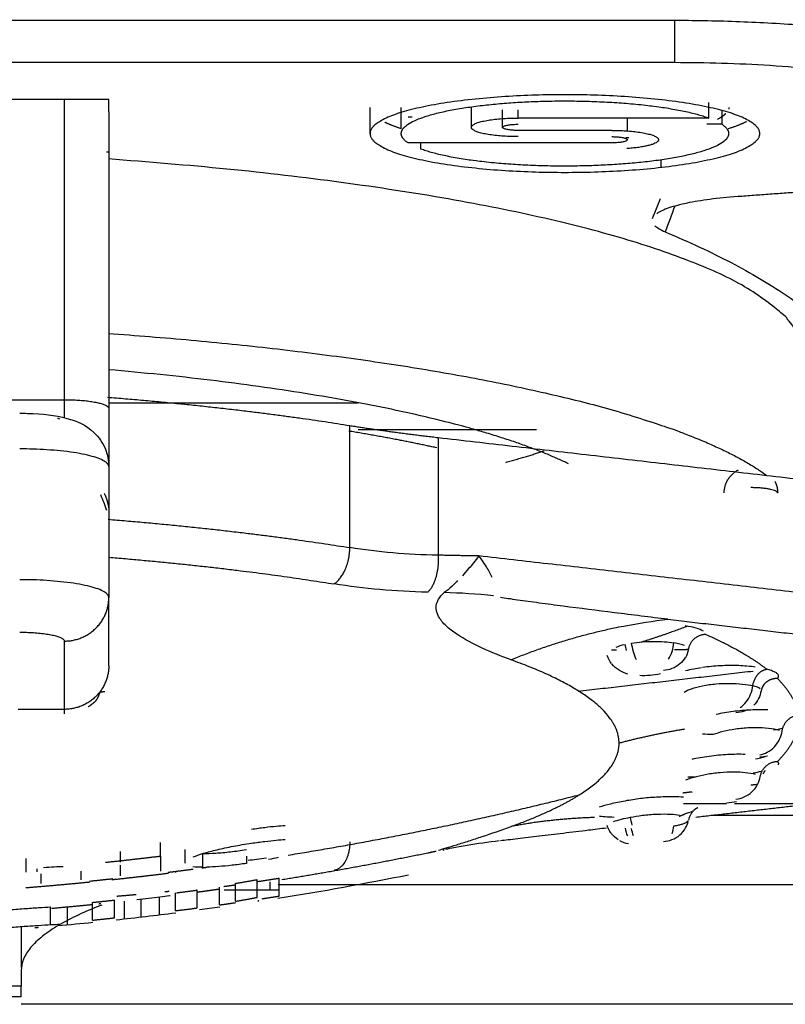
# Model space of a CAD drawing. Header units: millimetres. Extents: x 9946 to 11276, y -3292 to -1962.
# Tile 72 of 170: x 10843 to 10851, y -2590 to -2579. Entities that reach past the tile are written whole.
import ezdxf

# ---------------------------------------------------------------- set-up
doc = ezdxf.new("R2010")
doc.units = ezdxf.units.MM
doc.layers.add('ROXX NEO lite', color=7, linetype='Continuous', true_color=0x000000)

msp = doc.modelspace()

# ---------------------------------------------------------------- linework, layer by layer
at = {"layer": 'ROXX NEO lite', "color": 18, "lineweight": -3, "true_color": 0x000000}
for points, degree in [([(10800.438, -2578.88), (10825.138, -2578.88), (10849.838, -2578.88)], 2), ([(10849.988, -2578.88), (10849.988, -2579.117), (10849.988, -2579.355)], 2), ([(10829.288, -2579.355), (10839.638, -2579.355), (10849.988, -2579.355)], 2), ([(10843.638, -2579.773), (10839.638, -2579.773), (10835.638, -2579.773)], 2), ([(10843.138, -2579.773), (10843.138, -2581.459), (10843.138, -2583.145)], 2), ([(10843.638, -2579.913), (10843.638, -2579.843), (10843.638, -2579.773)], 2), ([(10846.571, -2580.155), (10846.571, -2580.008), (10846.571, -2579.861)], 2), ([(10846.921, -2580.098), (10846.921, -2579.98), (10846.921, -2579.861)], 2), ([(10847.708, -2580.086), (10847.708, -2579.974), (10847.708, -2579.862)], 2), ([(10850.374, -2579.981), (10850.374, -2579.894), (10850.374, -2579.807)], 2), ([(10850.596, -2579.861), (10850.596, -2579.872), (10850.596, -2579.882)], 2), ([(10843.638, -2579.913), (10843.638, -2581.579), (10843.638, -2583.244)], 2), ([(10846.997, -2579.966), (10847.021, -2579.966), (10847.045, -2579.966)], 2), ([(10848.058, -2580.086), (10848.058, -2579.988), (10848.058, -2579.89)], 2), ([(10848.233, -2579.981), (10848.233, -2579.934), (10848.233, -2579.887)], 2), ([(10850.374, -2579.981), (10849.303, -2579.981), (10848.233, -2579.981)], 2), ([(10849.458, -2579.981), (10849.458, -2580.054), (10849.458, -2580.126)], 2), ([(10850.519, -2579.897), (10850.519, -2579.974), (10850.519, -2580.051)], 2), ([(10850.519, -2580.051), (10850.435, -2580.051), (10850.35, -2580.051)], 2), ([(10849.283, -2580.12), (10848.758, -2580.12), (10848.233, -2580.12)], 2), ([(10849.283, -2580.26), (10848.14, -2580.26), (10846.997, -2580.26)], 2), ([(10847.142, -2580.33), (10847.142, -2580.295), (10847.142, -2580.26)], 2), ([(10843.611, -2580.361), (10843.625, -2580.361), (10843.638, -2580.361)], 2), ([(10849.838, -2580.535), (10849.838, -2580.493), (10849.838, -2580.452)], 2), ([(10852.149, -2580.759), (10851.423, -2580.811), (10850.698, -2580.864)], 2), ([(10850.698, -2580.864), (10850.583, -2580.872), (10850.375, -2580.893), (10850.121, -2580.935), (10849.914, -2580.989), (10849.821, -2581.033), (10849.789, -2581.056)], 3), ([(10849.742, -2581.109), (10849.771, -2581.035), (10849.8, -2580.96), (10849.829, -2580.886)], 3), ([(10849.992, -2580.97), (10849.956, -2581.066), (10849.919, -2581.163), (10849.883, -2581.259)], 3), ([(10849.769, -2581.191), (10849.792, -2581.213), (10849.829, -2581.236), (10849.883, -2581.259)], 3), ([(10836.138, -2583.145), (10839.638, -2583.145), (10843.138, -2583.145)], 2), ([(10846.438, -2583.184), (10845.038, -2583.184), (10843.638, -2583.184)], 2), ([(10846.343, -2584.807), (10846.343, -2584.121), (10846.343, -2583.435)], 2), ([(10848.438, -2583.483), (10847.438, -2583.483), (10846.438, -2583.483)], 2), ([(10847.334, -2583.57), (10850.659, -2583.953), (10853.984, -2584.336)], 2), ([(10847.334, -2583.57), (10847.334, -2584.231), (10847.334, -2584.892)], 2), ([(10843.638, -2583.897), (10843.638, -2584.632), (10843.638, -2585.367)], 2), ([(10843.617, -2584.388), (10843.599, -2584.341), (10843.572, -2584.272), (10843.548, -2584.212)], 3), ([(10847.334, -2584.892), (10846.989, -2584.886), (10846.658, -2584.857), (10846.343, -2584.807)], 3), ([(10847.793, -2584.9), (10847.752, -2584.955), (10847.673, -2585.05), (10847.626, -2585.102), (10847.607, -2585.123)], 3), ([(10853.984, -2585.612), (10850.888, -2585.256), (10847.793, -2584.9)], 2), ([(10847.94, -2585.144), (10847.931, -2585.122), (10847.905, -2585.066), (10847.84, -2584.961), (10847.793, -2584.9)], 3), ([(10847.554, -2585.178), (10847.536, -2585.197), (10847.489, -2585.244), (10847.434, -2585.293), (10847.403, -2585.312)], 3), ([(10847.218, -2585.308), (10846.853, -2585.299), (10846.502, -2585.268), (10846.167, -2585.215)], 3), ([(10843.638, -2586.134), (10843.638, -2585.751), (10843.638, -2585.367)], 2), ([(10847.958, -2585.349), (10847.771, -2585.329), (10847.586, -2585.316), (10847.403, -2585.312)], 3), ([(10849.418, -2585.688), (10849.583, -2585.656), (10849.749, -2585.631), (10849.914, -2585.612)], 3), ([(10849.914, -2585.612), (10851.852, -2585.836), (10853.79, -2586.059)], 2), ([(10849.311, -2585.709), (10849.344, -2585.701), (10849.38, -2585.694), (10849.418, -2585.688)], 3), ([(10843.138, -2585.857), (10843.138, -2586.241), (10843.138, -2586.624)], 2), ([(10849.338, -2585.957), (10849.309, -2585.957), (10849.28, -2585.957)], 2), ([(10849.334, -2585.924), (10849.362, -2585.913), (10849.395, -2585.902), (10849.433, -2585.894)], 3), ([(10849.45, -2585.962), (10849.443, -2585.939), (10849.437, -2585.916), (10849.433, -2585.894)], 3), ([(10849.507, -2585.879), (10849.544, -2585.873), (10849.623, -2585.863), (10849.752, -2585.859), (10849.876, -2585.863), (10849.948, -2585.871), (10849.981, -2585.877)], 3), ([(10849.56, -2586.066), (10849.547, -2586.039), (10849.525, -2585.977), (10849.511, -2585.91), (10849.507, -2585.879)], 3), ([(10849.922, -2586.061), (10849.938, -2586.034), (10849.965, -2585.973), (10849.978, -2585.908), (10849.981, -2585.877)], 3), ([(10850.1, -2585.907), (10850.072, -2585.895), (10850.031, -2585.885), (10849.981, -2585.877)], 3), ([(10850.144, -2585.95), (10850.138, -2585.983), (10850.127, -2586.015), (10850.111, -2586.044)], 3), ([(10849.282, -2586.11), (10849.261, -2586.083), (10849.244, -2586.052), (10849.233, -2586.019)], 3), ([(10849.366, -2586.184), (10849.336, -2586.166), (10849.308, -2586.142), (10849.285, -2586.113)], 3), ([(10849.466, -2586.227), (10849.433, -2586.218), (10849.401, -2586.205), (10849.369, -2586.186)], 3), ([(10850.895, -2586.148), (10850.869, -2586.145), (10850.839, -2586.142), (10850.808, -2586.139)], 3), ([(10850.871, -2586.197), (10849.889, -2586.31), (10848.907, -2586.423)], 2), ([(10849.829, -2586.225), (10849.751, -2586.241), (10849.675, -2586.248), (10849.598, -2586.245)], 3), ([(10850.949, -2586.393), (10850.935, -2586.38), (10850.907, -2586.369), (10850.867, -2586.358)], 3), ([(10851.005, -2586.33), (10850.988, -2586.346), (10850.968, -2586.377), (10850.96, -2586.416)], 3), ([(10850.96, -2586.417), (10850.949, -2586.477), (10850.92, -2586.533), (10850.877, -2586.577)], 3), ([(10843.138, -2586.624), (10842.88, -2586.624), (10842.621, -2586.624)], 2), ([(10851.037, -2586.631), (10851.005, -2586.63), (10850.941, -2586.629), (10850.844, -2586.631), (10850.745, -2586.637), (10850.645, -2586.648), (10850.547, -2586.662), (10850.485, -2586.675), (10850.456, -2586.681)], 3), ([(10851.1, -2586.855), (10851.138, -2586.849), (10851.174, -2586.842), (10851.204, -2586.835)], 3), ([(10850.302, -2586.898), (10850.335, -2586.901), (10850.378, -2586.904), (10850.427, -2586.904)], 3), ([(10850.781, -2587.13), (10850.75, -2587.129), (10850.687, -2587.128), (10850.586, -2587.131), (10850.481, -2587.139), (10850.376, -2587.151), (10850.275, -2587.167), (10850.213, -2587.179), (10850.183, -2587.186)], 3), ([(10851.007, -2587.157), (10850.971, -2587.169), (10850.935, -2587.177), (10850.896, -2587.183)], 3), ([(10851.03, -2587.148), (10851.002, -2587.158), (10850.972, -2587.161), (10850.944, -2587.16)], 3), ([(10850.116, -2587.416), (10850.144, -2587.404), (10850.218, -2587.381), (10850.346, -2587.351), (10850.497, -2587.329), (10850.659, -2587.322), (10850.782, -2587.329), (10850.864, -2587.343), (10850.893, -2587.351)], 3), ([(10850.139, -2587.381), (10850.165, -2587.381), (10850.193, -2587.382), (10850.222, -2587.381)], 3), ([(10850.871, -2587.337), (10850.906, -2587.331), (10850.937, -2587.325), (10850.962, -2587.319)], 3), ([(10851.005, -2587.313), (10850.997, -2587.321), (10850.987, -2587.333), (10850.979, -2587.348)], 3), ([(10850.909, -2587.469), (10850.876, -2587.473), (10850.843, -2587.477)], 2), ([(10850.185, -2587.552), (10850.134, -2587.558), (10850.083, -2587.564)], 2), ([(10850.089, -2587.682), (10850.329, -2587.682), (10850.57, -2587.682)], 2), ([(10851.456, -2587.696), (10850.842, -2587.767), (10850.227, -2587.838)], 2), ([(10850.685, -2587.661), (10850.649, -2587.669), (10850.612, -2587.675), (10850.57, -2587.679)], 3), ([(10850.66, -2587.682), (10851.068, -2587.682), (10851.475, -2587.682)], 2), ([(10849.143, -2587.821), (10849.171, -2587.826), (10849.235, -2587.831), (10849.311, -2587.834)], 3), ([(10849.302, -2587.884), (10849.327, -2587.875), (10849.39, -2587.857), (10849.458, -2587.842), (10849.493, -2587.836)], 3), ([(10849.493, -2587.836), (10849.533, -2587.827), (10849.625, -2587.813), (10849.789, -2587.798), (10849.956, -2587.799), (10850.016, -2587.807), (10850.045, -2587.812)], 3), ([(10849.514, -2587.925), (10849.505, -2587.896), (10849.498, -2587.865), (10849.493, -2587.836)], 3), ([(10850.112, -2587.793), (10850.163, -2587.783), (10850.203, -2587.76), (10850.204, -2587.763)], 3), ([(10850.189, -2587.78), (10850.172, -2587.797), (10850.152, -2587.828), (10850.144, -2587.867)], 3), ([(10851.56, -2587.815), (10850.981, -2587.815), (10850.401, -2587.815)], 2), ([(10845.618, -2587.932), (10845.588, -2587.933), (10845.52, -2587.938), (10845.392, -2587.952), (10845.293, -2587.966), (10845.24, -2587.974)], 3), ([(10849.277, -2588.016), (10849.258, -2587.99), (10849.242, -2587.96), (10849.232, -2587.929)], 3), ([(10849.962, -2588.018), (10849.972, -2587.991), (10849.978, -2587.962), (10849.981, -2587.933)], 3), ([(10849.357, -2588.089), (10849.327, -2588.07), (10849.3, -2588.045), (10849.278, -2588.017)], 3), ([(10849.433, -2587.96), (10849.439, -2587.99), (10849.447, -2588.019), (10849.459, -2588.045)], 3), ([(10849.527, -2588.046), (10849.518, -2588.02), (10849.511, -2587.991), (10849.507, -2587.962)], 3), ([(10844.702, -2588.241), (10844.748, -2588.227), (10844.848, -2588.2), (10845.034, -2588.16), (10845.169, -2588.138), (10845.24, -2588.127)], 3), ([(10845.24, -2588.127), (10845.293, -2588.12), (10845.392, -2588.106), (10845.521, -2588.092), (10845.588, -2588.087), (10845.618, -2588.086)], 3), ([(10849.471, -2588.136), (10849.438, -2588.129), (10849.406, -2588.118), (10849.373, -2588.099)], 3), ([(10844.492, -2588.197), (10844.492, -2588.273), (10844.492, -2588.35)], 2), ([(10844.586, -2588.282), (10844.617, -2588.269), (10844.656, -2588.255), (10844.702, -2588.241)], 3), ([(10844.695, -2588.244), (10844.74, -2588.244), (10844.835, -2588.24), (10845.003, -2588.225), (10845.121, -2588.209), (10845.182, -2588.2)], 3), ([(10844.695, -2588.398), (10844.695, -2588.321), (10844.695, -2588.244)], 2), ([(10845.182, -2588.272), (10845.182, -2588.313), (10845.182, -2588.354)], 2), ([(10845.54, -2588.288), (10845.504, -2588.296), (10845.469, -2588.304), (10845.432, -2588.311)], 3), ([(10842.708, -2588.298), (10842.708, -2588.375), (10842.708, -2588.451)], 2), ([(10842.904, -2588.4), (10842.947, -2588.397), (10843.027, -2588.391), (10843.096, -2588.389), (10843.127, -2588.389)], 3), ([(10844.695, -2588.398), (10844.649, -2588.398), (10844.612, -2588.397), (10844.582, -2588.393)], 3), ([(10845.182, -2588.354), (10845.126, -2588.363), (10845.02, -2588.377), (10844.869, -2588.391), (10844.78, -2588.396), (10844.739, -2588.397)], 3), ([(10845.204, -2588.317), (10845.234, -2588.315), (10845.297, -2588.308), (10845.37, -2588.298), (10845.409, -2588.292)], 3), ([(10842.83, -2588.414), (10842.83, -2588.431), (10842.83, -2588.449)], 2), ([(10844.388, -2588.445), (10844.388, -2588.451), (10844.388, -2588.457)], 2), ([(10847.003, -2588.486), (10846.516, -2588.583), (10846.027, -2588.671), (10845.537, -2588.749)], 3), ([(10844.881, -2588.821), (10844.881, -2588.72), (10844.881, -2588.62)], 2), ([(10845.061, -2588.78), (10845.061, -2588.679), (10845.061, -2588.579)], 2), ([(10845.305, -2588.736), (10845.305, -2588.636), (10845.305, -2588.536)], 2), ([(10845.444, -2588.561), (10845.444, -2588.606), (10845.444, -2588.651)], 2), ([(10875.213, -2588.594), (10860.376, -2588.594), (10845.538, -2588.594)], 2), ([(10845.552, -2588.721), (10845.552, -2588.62), (10845.552, -2588.52)], 2), ([(10844.326, -2588.719), (10844.324, -2588.719), (10844.323, -2588.719), (10844.322, -2588.719)], 3), ([(10844.386, -2588.886), (10844.386, -2588.786), (10844.386, -2588.686)], 2), ([(10844.622, -2588.651), (10844.627, -2588.651), (10844.631, -2588.651)], 2), ([(10844.631, -2588.855), (10844.631, -2588.754), (10844.631, -2588.654)], 2), ([(10844.934, -2588.651), (10845.236, -2588.651), (10845.538, -2588.651)], 2), ([(10843.174, -2589.04), (10843.174, -2588.94), (10843.174, -2588.84)], 2), ([(10843.457, -2588.992), (10843.457, -2588.892), (10843.457, -2588.792)], 2), ([(10843.702, -2588.966), (10843.702, -2588.866), (10843.702, -2588.766)], 2), ([(10843.815, -2588.98), (10843.815, -2588.88), (10843.815, -2588.779)], 2), ([(10844.001, -2588.959), (10844.001, -2588.859), (10844.001, -2588.758)], 2), ([(10844.208, -2588.934), (10844.208, -2588.834), (10844.208, -2588.733)], 2), ([(10845.317, -2588.782), (10845.317, -2588.774), (10845.317, -2588.766)], 2), ([(10842.496, -2588.876), (10842.564, -2588.871), (10842.687, -2588.862), (10842.856, -2588.85), (10842.944, -2588.845), (10842.984, -2588.843)], 3), ([(10842.984, -2589.042), (10842.984, -2588.943), (10842.984, -2588.843)], 2), ([(10844.389, -2588.912), (10844.166, -2588.941), (10843.943, -2588.967), (10843.72, -2588.991)], 3), ([(10844.885, -2588.846), (10844.808, -2588.857), (10844.732, -2588.867), (10844.656, -2588.877)], 3), ([(10842.496, -2589.075), (10842.565, -2589.07), (10842.694, -2589.06), (10842.851, -2589.05), (10842.943, -2589.045), (10842.984, -2589.042)], 3), ([(10842.984, -2589.042), (10843.023, -2589.04), (10843.057, -2589.039), (10843.085, -2589.038)], 3), ([(10843.459, -2589.019), (10843.329, -2589.032), (10843.198, -2589.045), (10843.067, -2589.057)], 3), ([(10842.846, -2589.076), (10842.833, -2589.077), (10842.82, -2589.078), (10842.807, -2589.079)], 3), ([(10842.655, -2589.559), (10842.655, -2589.646), (10842.655, -2589.733)], 2), ([(10842.655, -2589.733), (10839.655, -2589.733), (10836.655, -2589.733)], 2), ([(10842.655, -2589.853), (10839.655, -2589.853), (10836.655, -2589.853)], 2)]:
    msp.add_open_spline(points, degree=degree, dxfattribs=at)
for points, weights, degree in [([(10849.838, -2578.89), (10849.838, -2578.89), (10849.838, -2578.876)], [1, 0.96076315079, 0.935584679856], 2), ([(10849.838, -2578.88), (10854.489, -2578.88), (10854.489, -2579.807)], [1, 0.707106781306, 1], 2), ([(10849.988, -2579.355), (10853.488, -2579.355), (10853.488, -2580.052)], [1, 0.707106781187, 1], 2), ([(10847.708, -2580.086), (10847.708, -2579.981), (10848.233, -2579.981)], [1, 0.707106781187, 1], 2), ([(10850.469, -2579.995), (10850.531, -2579.963), (10850.563, -2579.93)], [0.913447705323, 0.925910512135, 0.946610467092], 2), ([(10846.738, -2580.029), (10846.814, -2580.065), (10846.921, -2580.098)], [0.887149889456, 0.871561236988, 0.863205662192], 2), ([(10848.233, -2580.19), (10847.708, -2580.19), (10847.708, -2580.086)], [1, 0.707106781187, 1], 2), ([(10848.058, -2580.086), (10848.058, -2580.051), (10848.233, -2580.051)], [1, 0.707106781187, 1], 2), ([(10848.233, -2580.12), (10848.058, -2580.12), (10848.058, -2580.086)], [1, 0.707106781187, 1], 2), ([(10850.519, -2580.051), (10850.596, -2580.102), (10850.596, -2580.155)], [1, 0.989523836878, 1], 2), ([(10850.589, -2580.1), (10850.713, -2580.062), (10850.795, -2580.02)], [0.862740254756, 0.872077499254, 0.89090483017], 2), ([(10846.997, -2580.26), (10846.921, -2580.209), (10846.921, -2580.155)], [1, 0.989523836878, 1], 2), ([(10849.283, -2580.12), (10849.808, -2580.12), (10849.808, -2580.225)], [1, 0.707106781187, 1], 2), ([(10849.283, -2580.19), (10849.441, -2580.19), (10849.457, -2580.222)], [1, 0.727660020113, 0.961778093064], 2), ([(10849.443, -2580.201), (10849.458, -2580.2), (10849.474, -2580.199)], [0.959811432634, 0.957498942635, 0.955268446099], 2), ([(10849.458, -2580.225), (10849.458, -2580.26), (10849.283, -2580.26)], [1, 0.707106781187, 1], 2), ([(10849.808, -2580.225), (10849.808, -2580.3), (10849.452, -2580.324)], [1, 0.771139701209, 0.899932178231], 2), ([(10851.438, -2582.654), (10851.438, -2581), (10843.633, -2580.44)], [1, 0.802774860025, 0.962938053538], 2), ([(10849.883, -2581.259), (10852.236, -2582.253), (10852.236, -2583.352)], [1, 0.975788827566, 1], 2), ([(10843.633, -2582.4), (10849.407, -2582.814), (10851.022, -2583.995)], [0.962932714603, 0.839088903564, 0.92894082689], 2), ([(10848.798, -2583.865), (10847.286, -2583.13), (10843.638, -2582.808)], [0.887979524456, 0.821521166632, 0.883358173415], 2), ([(10843.138, -2583.145), (10843.59, -2583.145), (10843.636, -2583.234)], [1, 0.727660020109, 0.961778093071], 2), ([(10843.138, -2583.145), (10843.138, -2583.249), (10843.138, -2583.347)], [1, 0.963420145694, 0.938702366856], 2), ([(10843.623, -2583.117), (10845.102, -2583.235), (10846.343, -2583.435)], [0.939412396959, 0.958555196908, 1], 2), ([(10843.638, -2583.244), (10843.638, -2583.602), (10843.638, -2583.885)], [1, 0.920291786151, 0.896906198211], 2), ([(10843.084, -2583.362), (10843.075, -2583.358), (10843.064, -2583.355)], [0.875445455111, 0.869712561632, 0.865480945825], 2), ([(10847.32, -2583.686), (10846.857, -2583.585), (10846.332, -2583.498)], [0.853953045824, 0.852737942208, 0.855217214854], 2), ([(10846.343, -2583.435), (10846.812, -2583.51), (10847.334, -2583.57)], [1, 0.996986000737, 1], 2), ([(10843.638, -2583.897), (10843.638, -2583.698), (10842.638, -2583.698)], [1, 0.707106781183, 1], 2), ([(10848.094, -2583.849), (10848.321, -2583.786), (10848.525, -2583.72)], [0.859119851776, 0.861727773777, 0.865557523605], 2), ([(10850.546, -2584.193), (10850.546, -2584.015), (10850.707, -2583.932)], [1, 0.799050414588, 0.873837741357], 2), ([(10851.114, -2584.062), (10851.146, -2584.124), (10851.146, -2584.193)], [0.876110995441, 0.911029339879, 1], 2), ([(10851.146, -2584.193), (10851.146, -2584.133), (10850.846, -2584.133)], [1, 0.707106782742, 1], 2), ([(10843.586, -2584.196), (10843.625, -2584.274), (10843.635, -2584.359)], [0.876110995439, 0.901927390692, 0.957289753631], 2), ([(10843.632, -2584.489), (10845.106, -2584.608), (10846.343, -2584.807)], [0.939535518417, 0.958688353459, 1], 2), ([(10846.167, -2585.215), (10846.343, -2585.092), (10846.343, -2584.807)], [1, 0.799185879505, 1], 2), ([(10843.638, -2584.915), (10845.01, -2585.028), (10846.167, -2585.215)], [0.941014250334, 0.960248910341, 1], 2), ([(10847.334, -2584.892), (10847.354, -2585.181), (10847.218, -2585.308)], [1, 0.797347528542, 1], 2), ([(10847.793, -2584.9), (10847.563, -2584.898), (10847.334, -2584.892)], [1, 0.999972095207, 1], 2), ([(10843.638, -2585.367), (10843.638, -2585.167), (10842.638, -2585.167)], [1, 0.707106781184, 1], 2), ([(10843.138, -2585.857), (10843.638, -2585.857), (10843.638, -2585.367)], [1, 0.707106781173, 1], 2), ([(10848.153, -2586.067), (10848.723, -2585.833), (10849.311, -2585.709)], [1, 0.996235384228, 1], 2), ([(10850.132, -2585.69), (10849.891, -2585.783), (10849.609, -2585.872)], [0.899899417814, 0.895934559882, 0.893768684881], 2), ([(10842.638, -2585.757), (10843.138, -2585.757), (10843.138, -2585.857)], [1, 0.707106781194, 1], 2), ([(10850.341, -2585.783), (10850.174, -2585.783), (10850.144, -2585.945)], [1, 0.766410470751, 1], 2), ([(10850.341, -2585.783), (10850.769, -2585.972), (10851.023, -2586.173)], [1, 0.99608694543, 1], 2), ([(10850.137, -2585.953), (10850.063, -2585.954), (10849.988, -2585.954)], [0.983067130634, 0.991273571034, 1], 2), ([(10849.366, -2587.004), (10849.366, -2586.504), (10848.153, -2586.067)], [1, 0.968292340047, 1], 2), ([(10843.638, -2586.134), (10843.638, -2586.624), (10843.138, -2586.624)], [1, 0.707106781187, 1], 2), ([(10850.867, -2586.358), (10850.89, -2586.193), (10851.023, -2586.173)], [1, 0.766420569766, 1], 2), ([(10851.143, -2586.278), (10851.205, -2586.22), (10851.023, -2586.173)], [1, 0.908233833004, 1], 2), ([(10851.143, -2586.278), (10851.063, -2586.275), (10851.006, -2586.329)], [1, 0.925454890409, 1], 2), ([(10851.143, -2586.278), (10851.35, -2586.482), (10851.374, -2586.689)], [1, 0.996086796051, 1], 2), ([(10843.54, -2586.428), (10843.566, -2586.426), (10843.592, -2586.423)], [0.885172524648, 0.884686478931, 0.884207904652], 2), ([(10843.138, -2586.624), (10843.138, -2586.675), (10843.138, -2586.675)], [0.94132853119, 0.965339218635, 1], 2), ([(10851.195, -2586.867), (10851.222, -2586.703), (10851.374, -2586.689)], [1, 0.766420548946, 1], 2), ([(10850.101, -2586.847), (10849.729, -2586.908), (10849.366, -2587.004)], [1, 0.998818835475, 1], 2), ([(10851.374, -2586.797), (10851.35, -2587.005), (10851.143, -2587.208)], [1, 0.996086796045, 1], 2), ([(10848.919, -2587.584), (10849.366, -2587.301), (10849.366, -2587.004)], [1, 0.988431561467, 1], 2), ([(10850.951, -2587.378), (10850.979, -2587.215), (10851.143, -2587.208)], [1, 0.766420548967, 1], 2), ([(10851.155, -2587.247), (10851.164, -2587.227), (10851.143, -2587.208)], [0.958236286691, 0.967864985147, 1], 2), ([(10845.653, -2588.261), (10847.301, -2587.995), (10848.919, -2587.584)], [1, 0.999004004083, 1], 2), ([(10848.153, -2587.94), (10848.626, -2587.77), (10848.919, -2587.584)], [1, 0.99497985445, 1], 2), ([(10850.206, -2587.755), (10850.225, -2587.738), (10850.249, -2587.726)], [0.883680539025, 0.880926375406, 0.893537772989], 2), ([(10849.091, -2587.839), (10848.616, -2587.852), (10848.153, -2587.94)], [0.998851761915, 0.996941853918, 1], 2), ([(10850.106, -2587.802), (10850.074, -2587.814), (10850.042, -2587.827)], [1, 0.99994750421, 0.999931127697], 2), ([(10849.981, -2587.933), (10850.116, -2587.911), (10850.14, -2587.876)], [1, 0.92154013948, 0.977246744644], 2), ([(10844.22, -2588.288), (10844.22, -2588.213), (10844.22, -2588.119)], [1, 0.999868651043, 1], 2), ([(10846.343, -2588.111), (10846.343, -2588.397), (10846.167, -2588.433)], [1, 0.799185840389, 1], 2), ([(10843.601, -2588.342), (10843.91, -2588.309), (10844.22, -2588.272)], [1, 0.999965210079, 1], 2), ([(10843.769, -2588.339), (10843.769, -2588.285), (10843.769, -2588.221)], [1, 0.999930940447, 1], 2), ([(10844.22, -2588.272), (10844.22, -2588.366), (10844.22, -2588.441)], [1, 0.999869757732, 1], 2), ([(10847.218, -2588.239), (10846.674, -2588.351), (10846.128, -2588.451), (10845.581, -2588.539)], [0.865734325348, 0.86960692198, 0.873637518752, 0.877826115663], 3), ([(10847.312, -2588.219), (10847.281, -2588.226), (10847.25, -2588.232), (10847.218, -2588.239)], [0.86507118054, 0.865291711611, 0.86551275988, 0.865734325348], 3), ([(10847.389, -2588.203), (10847.396, -2588.201), (10847.403, -2588.2)], [0.999999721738, 0.999999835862, 1], 2), ([(10843.769, -2588.493), (10843.769, -2588.438), (10843.769, -2588.374)], [1, 0.999931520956, 1], 2), ([(10844.683, -2588.405), (10844.711, -2588.401), (10844.739, -2588.397)], [0.99999615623, 0.999997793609, 1], 2), ([(10842.875, -2588.47), (10842.875, -2588.529), (10842.875, -2588.579)], [1, 0.999942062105, 1], 2), ([(10843.325, -2588.44), (10843.325, -2588.493), (10843.325, -2588.538)], [1, 0.999951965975, 1], 2), ([(10844.307, -2588.467), (10843.991, -2588.506), (10843.674, -2588.54)], [0.999989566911, 0.999953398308, 0.999990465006], 2), ([(10844.305, -2588.454), (10844.445, -2588.436), (10844.585, -2588.418)], [1, 0.999988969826, 0.999992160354], 2), ([(10843.423, -2588.566), (10843.065, -2588.601), (10842.706, -2588.63)], [0.999990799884, 0.999948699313, 1], 2), ([(10843.422, -2588.553), (10843.555, -2588.54), (10843.687, -2588.525)], [1, 0.999993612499, 1], 2), ([(10844.93, -2588.613), (10844.996, -2588.604), (10845.061, -2588.594)], [0.999998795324, 0.999997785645, 1], 2), ([(10845.061, -2588.579), (10845.183, -2588.558), (10845.305, -2588.536)], [1, 0.999992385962, 1], 2), ([(10845.305, -2588.558), (10845.429, -2588.539), (10845.552, -2588.52)], [1, 0.999994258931, 1], 2), ([(10843.947, -2588.706), (10843.838, -2588.716), (10843.727, -2588.725)], [0.923824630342, 0.92120874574, 0.918723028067], 2), ([(10844.317, -2588.67), (10844.293, -2588.673), (10844.268, -2588.675)], [0.933232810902, 0.932584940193, 0.93194384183], 2), ([(10844.398, -2588.684), (10844.515, -2588.67), (10844.631, -2588.654)], [0.999999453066, 0.999994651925, 1], 2), ([(10844.884, -2588.644), (10844.8, -2588.656), (10844.716, -2588.668), (10844.631, -2588.679)], [0.883285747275, 0.883958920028, 0.88463592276, 0.885316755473], 3), ([(10845.361, -2588.751), (10845.456, -2588.736), (10845.552, -2588.721)], [0.99999802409, 0.999995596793, 1], 2), ([(10843.459, -2588.818), (10843.305, -2588.833), (10843.15, -2588.848), (10842.996, -2588.862)], [0.895063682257, 0.896387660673, 0.897724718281, 0.899074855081], 3), ([(10843.457, -2588.792), (10843.58, -2588.78), (10843.702, -2588.766)], [1, 0.999994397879, 1], 2), ([(10843.547, -2588.809), (10843.54, -2588.809), (10843.533, -2588.81), (10843.526, -2588.811)], [0.894316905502, 0.89437540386, 0.894433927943, 0.894492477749], 3), ([(10844.881, -2588.821), (10844.971, -2588.808), (10845.061, -2588.795)], [1, 0.999996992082, 1], 2), ([(10845.061, -2588.78), (10845.183, -2588.759), (10845.305, -2588.736)], [1, 0.9999924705, 1], 2), ([(10844.386, -2588.886), (10844.509, -2588.871), (10844.631, -2588.855)], [1, 0.99999442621, 1], 2), ([(10843.457, -2588.992), (10843.58, -2588.979), (10843.702, -2588.966)], [1, 0.999994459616, 1], 2), ([(10842.655, -2589.063), (10842.655, -2589.341), (10842.655, -2589.524)], [0.89334114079, 0.900337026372, 0.915297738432], 2), ([(10842.655, -2589.853), (10842.655, -2589.853), (10842.655, -2589.733)], [1, 0.994968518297, 1], 2)]:
    msp.add_rational_spline(points, weights, degree=degree, dxfattribs=at)
for points, weights, degree, knots in [([(10850.946, -2580.155), (10850.946, -2579.719), (10848.758, -2579.719), (10846.571, -2579.719), (10846.571, -2580.155)], [1, 0.707106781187, 1, 0.707106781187, 1], 2, [-6.872234, -6.872234, -6.872234, -3.436117, -3.436117, 0, 0, 0]), ([(10846.921, -2580.155), (10846.921, -2579.87), (10848.307, -2579.8), (10849.693, -2579.73), (10850.374, -2579.981)], [1, 0.789182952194, 1, 0.789182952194, 1], 2, [-4.860693, -4.860693, -4.860693, -2.430347, -2.430347, 0, 0, 0]), ([(10846.571, -2580.155), (10846.571, -2580.591), (10848.758, -2580.591), (10850.946, -2580.591), (10850.946, -2580.155)], [1, 0.707106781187, 1, 0.707106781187, 1], 2, [-6.872234, -6.872234, -6.872234, -3.436117, -3.436117, 0, 0, 0]), ([(10850.596, -2580.155), (10850.596, -2580.44), (10849.209, -2580.51), (10847.823, -2580.58), (10847.142, -2580.33)], [1, 0.789182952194, 1, 0.789182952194, 1], 2, [-4.860693, -4.860693, -4.860693, -2.430347, -2.430347, 0, 0, 0]), ([(10843.545, -2586.419), (10843.522, -2586.474), (10843.501, -2586.518), (10843.492, -2586.528), (10843.466, -2586.554), (10843.438, -2586.576), (10843.408, -2586.596)], [1, 1, 1, 1, 1, 1.00392951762, 1.01178855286], 3, [0.2632094, 0.2632094, 0.2632094, 0.2632094, 0.4043827, 0.4043827, 0.4043827, 0.5099849, 0.5099849, 0.5099849, 0.5099849])]:
    msp.add_rational_spline(points, weights, degree=degree, knots=knots, dxfattribs=at)
for points, knots in [([(10842.638, -2583.297), (10842.667, -2583.297), (10842.696, -2583.298), (10842.726, -2583.299), (10842.897, -2583.304), (10843.034, -2583.318), (10843.169, -2583.355), (10843.279, -2583.384), (10843.378, -2583.424), (10843.474, -2583.516), (10843.527, -2583.567), (10843.571, -2583.63), (10843.6, -2583.701), (10843.625, -2583.763), (10843.638, -2583.83), (10843.638, -2583.897)], [1.099144, 1.099144, 1.099144, 1.099144, 1.187438, 1.187438, 1.187438, 1.686985, 1.686985, 1.686985, 2.09227, 2.09227, 2.09227, 2.327806, 2.327806, 2.327806, 2.533659, 2.533659, 2.533659, 2.533659]), ([(10848.153, -2586.067), (10848.043, -2586.027), (10847.824, -2585.941), (10847.583, -2585.811), (10847.42, -2585.689), (10847.332, -2585.584), (10847.295, -2585.459), (10847.348, -2585.363), (10847.403, -2585.312)], [0, 0, 0, 0, 0.69139, 1.38278, 1.728475, 2.07417, 2.419865, 2.765264, 2.765264, 2.765264, 2.765264]), ([(10849.914, -2585.612), (10849.713, -2585.588), (10849.31, -2585.538), (10848.829, -2585.477), (10848.466, -2585.429), (10848.22, -2585.395), (10848.084, -2585.375), (10848.035, -2585.367)], [-2.328169, -2.328169, -2.328169, -2.328169, -1.746227, -1.164152, -0.873114, -0.582076, -0.291038, -0.291038, -0.291038, -0.291038]), ([(10850.312, -2585.746), (10850.293, -2585.734), (10850.239, -2585.711), (10850.156, -2585.693), (10850.106, -2585.685)], [0.1887177, 0.1887177, 0.1887177, 0.1887177, 0.3774354, 0.5661522, 0.5661522, 0.5661522, 0.5661522]), ([(10850.108, -2586.042), (10850.092, -2586.068), (10850.049, -2586.119), (10849.961, -2586.172), (10849.895, -2586.185), (10849.864, -2586.186)], [0.1112379, 0.1112379, 0.1112379, 0.1112379, 0.2041484, 0.3062226, 0.4082968, 0.4082968, 0.4082968, 0.4082968]), ([(10850.29, -2586.156), (10850.261, -2586.161), (10850.199, -2586.171), (10850.141, -2586.185), (10850.112, -2586.192)], [0.8107353, 0.8107353, 0.8107353, 0.8107353, 0.898801, 0.9986678, 0.9986678, 0.9986678, 0.9986678]), ([(10850.801, -2586.139), (10850.772, -2586.136), (10850.708, -2586.132), (10850.605, -2586.131), (10850.502, -2586.134), (10850.402, -2586.141), (10850.335, -2586.149), (10850.302, -2586.154)], [0.3071213, 0.3071213, 0.3071213, 0.3071213, 0.3994671, 0.4993339, 0.5992007, 0.6990675, 0.7989343, 0.7989343, 0.7989343, 0.7989343]), ([(10850.096, -2586.43), (10850.118, -2586.416), (10850.174, -2586.391), (10850.297, -2586.356), (10850.453, -2586.335), (10850.597, -2586.33), (10850.761, -2586.337), (10850.836, -2586.35), (10850.867, -2586.358)], [1.5662084, 1.5662084, 1.5662084, 1.5662084, 1.7228293, 1.8794501, 2.036071, 2.1926918, 2.3493126, 2.5059335, 2.5059335, 2.5059335, 2.5059335]), ([(10850.724, -2586.604), (10850.748, -2586.587), (10850.796, -2586.544), (10850.847, -2586.454), (10850.863, -2586.389), (10850.867, -2586.358)], [0.1020742, 0.1020742, 0.1020742, 0.1020742, 0.2041485, 0.3062227, 0.4082969, 0.4082969, 0.4082969, 0.4082969]), ([(10850.805, -2586.631), (10850.794, -2586.636), (10850.752, -2586.654), (10850.708, -2586.661), (10850.678, -2586.661)], [0.2683599, 0.2683599, 0.2683599, 0.2683599, 0.3062227, 0.4082969, 0.4082969, 0.4082969, 0.4082969]), ([(10850.426, -2586.904), (10850.458, -2586.892), (10850.53, -2586.869), (10850.67, -2586.84), (10850.834, -2586.826), (10850.97, -2586.827), (10851.096, -2586.84), (10851.148, -2586.851), (10851.164, -2586.856)], [1.5662256, 1.5662256, 1.5662256, 1.5662256, 1.7228482, 1.8794707, 2.0360933, 2.1927159, 2.3493384, 2.4385343, 2.4385343, 2.4385343, 2.4385343]), ([(10850.944, -2587.134), (10850.972, -2587.13), (10851.031, -2587.111), (10851.113, -2587.049), (10851.172, -2586.962), (10851.191, -2586.898), (10851.195, -2586.867)], [-0.4082969, -0.4082969, -0.4082969, -0.4082969, -0.3062227, -0.2041484, -0.1020742, 0, 0, 0, 0]), ([(10850.678, -2587.633), (10850.708, -2587.63), (10850.772, -2587.614), (10850.861, -2587.556), (10850.925, -2587.471), (10850.946, -2587.408), (10850.951, -2587.378)], [0, 0, 0, 0, 0.1020742, 0.2041484, 0.3062227, 0.4082969, 0.4082969, 0.4082969, 0.4082969]), ([(10850.089, -2587.612), (10850.055, -2587.609), (10849.965, -2587.604), (10849.781, -2587.609), (10849.607, -2587.625), (10849.432, -2587.652), (10849.264, -2587.687), (10849.178, -2587.711), (10849.142, -2587.723)], [-2.146257, -2.146257, -2.146257, -2.146257, -2.020812, -1.837102, -1.653392, -1.469682, -1.285971, -1.102261, -1.102261, -1.102261, -1.102261]), ([(10847.34, -2588.206), (10847.361, -2588.199), (10847.42, -2588.182), (10847.542, -2588.145), (10847.679, -2588.102), (10847.879, -2588.037), (10848.043, -2587.98), (10848.153, -2587.94)], [0.691289, 0.691289, 0.691289, 0.691289, 1.036933, 1.382577, 1.728221, 2.073865, 2.765154, 2.765154, 2.765154, 2.765154]), ([(10849.864, -2588.108), (10849.895, -2588.106), (10849.961, -2588.093), (10850.052, -2588.039), (10850.113, -2587.963), (10850.135, -2587.907), (10850.141, -2587.883)], [0, 0, 0, 0, 0.1020742, 0.2041485, 0.3062227, 0.3884321, 0.3884321, 0.3884321, 0.3884321]), ([(10849.225, -2587.958), (10849.157, -2587.966), (10848.992, -2587.986), (10848.739, -2588.017), (10848.467, -2588.05), (10848.221, -2588.079), (10848.084, -2588.095), (10848.035, -2588.101)], [-1.656989, -1.656989, -1.656989, -1.656989, -1.455196, -1.164157, -0.873118, -0.582078, -0.291039, -0.291039, -0.291039, -0.291039]), ([(10848.02, -2588.102), (10847.903, -2588.116), (10847.768, -2588.135), (10847.661, -2588.152), (10847.534, -2588.173), (10847.419, -2588.197), (10847.419, -2588.197)], [0.038092, 0.038092, 0.038092, 0.038092, 0.4079472, 0.4079472, 0.4079472, 0.8598043, 0.8598043, 0.8598043, 0.8598043]), ([(10844.319, -2588.72), (10844.286, -2588.724), (10844.213, -2588.733), (10844.086, -2588.748), (10843.997, -2588.758), (10843.952, -2588.764)], [-0.4083375, -0.4083375, -0.4083375, -0.4083375, -0.2745764, -0.1372882, 0, 0, 0, 0]), ([(10843.559, -2588.823), (10843.552, -2588.826), (10843.465, -2588.859), (10843.299, -2588.929), (10843.071, -2589.047), (10842.884, -2589.173), (10842.752, -2589.3), (10842.673, -2589.429), (10842.655, -2589.516), (10842.655, -2589.559)], [5.425896, 5.425896, 5.425896, 5.425896, 5.460834, 5.82489, 6.188945, 6.553001, 6.917056, 7.281112, 7.645168, 7.645168, 7.645168, 7.645168]), ([(10874.567, -2589.937), (10871.392, -2589.937), (10860.723, -2589.937), (10850.095, -2589.937), (10842.655, -2589.937)], [0, 0, 0, 0, 9.405626, 31.638138, 31.638138, 31.638138, 31.638138])]:
    msp.add_open_spline(points, degree=3, knots=knots, dxfattribs=at)

doc.saveas('drawing.dxf')
